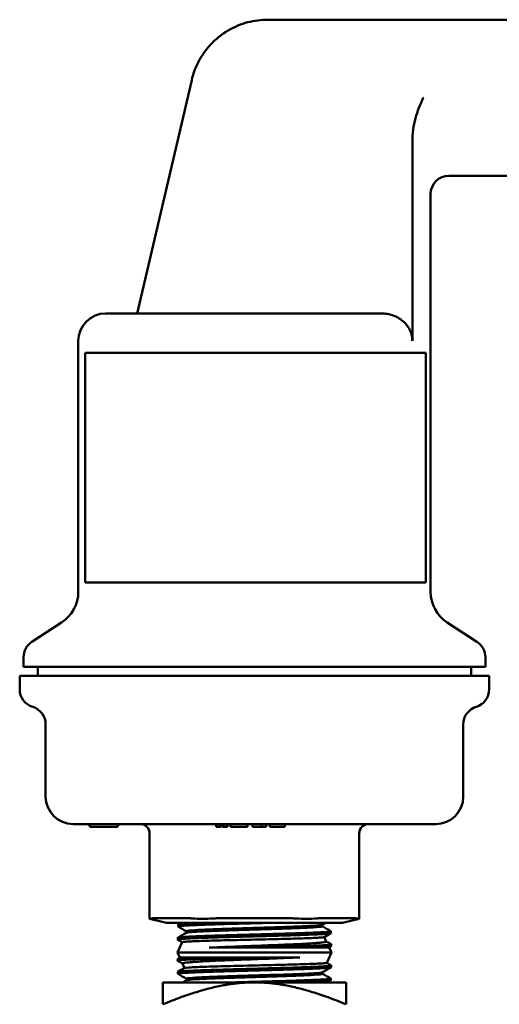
# Model space of a CAD drawing. Header units: inches. Extents: x 1 to 203, y 4 to 128.
# Tile 33 of 47: x 93.24 to 95.86, y 104.67 to 110.03. Entities that reach past the tile are written whole.
import ezdxf

# ---------------------------------------------------------------- set-up
doc = ezdxf.new("R2010")
doc.units = ezdxf.units.IN
doc.header["$LTSCALE"] = 6
doc.header["$MEASUREMENT"] = 0
doc.layers.add('Visible (ANSI)', color=7, linetype='Continuous', lineweight=50)

msp = doc.modelspace()

# ---------------------------------------------------------------- linework, layer by layer
at = {"layer": 'Visible (ANSI)'}
for p, q in [((95.9133, 110.0337), (94.5956, 110.0337)), ((94.1815, 109.7047), (93.8833, 108.4337)), ((94.1815, 109.7047), (94.1818, 109.7058)), ((95.384, 108.2837), (95.384, 109.3733)), ((95.9133, 109.1837), (95.5833, 109.1837)), ((95.4833, 106.9173), (95.4833, 109.0837)), ((93.7133, 108.4337), (95.2128, 108.4337)), ((93.5633, 106.9173), (93.5633, 108.2837)), ((93.6013, 108.2183), (93.6013, 106.9673)), ((95.4577, 108.2183), (93.6013, 108.2183)), ((95.4577, 106.9673), (95.4577, 108.2183)), ((95.4577, 106.9673), (93.6013, 106.9673)), ((93.4722, 106.7496), (93.3103, 106.6444)), ((95.5743, 106.7496), (95.7362, 106.6444)), ((93.2648, 106.5087), (93.2648, 106.5606)), ((95.7818, 106.5087), (95.7818, 106.5606)), ((93.2648, 106.5087), (95.7818, 106.5087)), ((93.3419, 106.4587), (93.3419, 106.5087)), ((95.7046, 106.4587), (95.7046, 106.5087)), ((95.8028, 106.4587), (93.2438, 106.4587)), ((93.2438, 106.386), (93.2438, 106.4587)), ((95.8028, 106.386), (95.8028, 106.4587)), ((93.3853, 105.8017), (93.3853, 106.1947)), ((95.6613, 105.8017), (95.6613, 106.1947)), ((95.5113, 105.6517), (93.5353, 105.6517)), ((93.777, 105.6367), (93.627, 105.6367)), ((94.3145, 105.6517), (94.3145, 105.6367)), ((94.3196, 105.6367), (94.3145, 105.6367)), ((94.3196, 105.6517), (94.3196, 105.6367)), ((94.3368, 105.6367), (94.3196, 105.6367)), ((94.3368, 105.6517), (94.3368, 105.6367)), ((94.3419, 105.6367), (94.3368, 105.6367)), ((94.3419, 105.6517), (94.3419, 105.6367)), ((94.3499, 105.6517), (94.3499, 105.6367)), ((94.3549, 105.6367), (94.3499, 105.6367)), ((94.3549, 105.6517), (94.3549, 105.6367)), ((94.3722, 105.6367), (94.3549, 105.6367)), ((94.3722, 105.6517), (94.3722, 105.6367)), ((94.3772, 105.6367), (94.3722, 105.6367)), ((94.3772, 105.6517), (94.3772, 105.6367)), ((94.3928, 105.6517), (94.3928, 105.6367)), ((94.4847, 105.6367), (94.3928, 105.6367)), ((94.4847, 105.6517), (94.4847, 105.6367)), ((94.5128, 105.6517), (94.5128, 105.6367)), ((94.5625, 105.6367), (94.5128, 105.6367)), ((94.5625, 105.6517), (94.5625, 105.6367)), ((94.5866, 105.6367), (94.5625, 105.6367)), ((94.5866, 105.6517), (94.5866, 105.6367)), ((94.6071, 105.6517), (94.6071, 105.6367)), ((94.6896, 105.6367), (94.6071, 105.6367)), ((94.6896, 105.6517), (94.6896, 105.6367)), ((93.952, 105.6017), (93.952, 105.136)), ((95.0945, 105.6017), (95.0945, 105.136)), ((94.0438, 105.1147), (93.952, 105.136)), ((94.1644, 105.1388), (93.9788, 105.1388)), ((94.7089, 105.1388), (94.3376, 105.1388)), ((95.0677, 105.1388), (94.8821, 105.1388)), ((95.0027, 105.1147), (95.0945, 105.136)), ((94.0624, 105.1147), (94.0438, 105.1147)), ((94.0624, 105.1147), (94.2368, 105.1147)), ((94.1074, 105.104), (94.1071, 105.094)), ((94.3488, 105.1147), (94.2368, 105.1147)), ((94.3488, 105.1147), (94.6977, 105.1147)), ((94.8097, 105.1147), (94.6977, 105.1147)), ((94.8097, 105.1147), (94.9841, 105.1147)), ((94.8938, 105.0951), (94.8938, 105.1037)), ((95.0027, 105.1147), (94.9841, 105.1147)), ((94.1052, 105.0326), (94.1049, 105.0225)), ((94.1516, 105.0597), (94.1516, 105.0683)), ((94.9038, 105.0368), (94.9151, 105.0126)), ((94.9402, 105.0683), (94.9405, 105.0583)), ((94.1294, 105.0084), (94.1033, 104.9522)), ((94.2766, 104.9787), (94.9284, 104.9787)), ((94.9426, 104.9904), (94.8775, 104.9904)), ((94.9321, 104.9804), (94.9301, 104.9793)), ((94.9305, 104.9795), (94.9433, 104.9522)), ((94.934, 104.9818), (94.9426, 104.9904)), ((94.9424, 104.9969), (94.9426, 104.9904)), ((94.1033, 104.9522), (94.9433, 104.9522)), ((94.116, 104.9249), (94.1033, 104.9522)), ((94.1125, 104.9226), (94.1039, 104.914)), ((94.1039, 104.914), (94.169, 104.914)), ((94.1041, 104.9076), (94.1039, 104.914)), ((94.1144, 104.924), (94.1164, 104.9251)), ((94.7699, 104.9257), (94.1181, 104.9257)), ((94.9171, 104.8961), (94.9433, 104.9522)), ((94.1427, 104.8676), (94.1314, 104.8918)), ((94.9413, 104.8719), (94.9416, 104.8819)), ((94.1063, 104.8361), (94.106, 104.8462)), ((94.1527, 104.8094), (94.1527, 104.8007)), ((94.8949, 104.8448), (94.8949, 104.8361)), ((94.9391, 104.8004), (94.9394, 104.8105)), ((94.0233, 104.6701), (94.0233, 104.7897)), ((94.0233, 104.7897), (94.5233, 104.7897)), ((94.5233, 104.7897), (95.0233, 104.7897)), ((95.0233, 104.6701), (95.0233, 104.7897))]:
    msp.add_line(p, q, dxfattribs=at)
for centre, radius, start, end in [((95.5833, 109.0837), 0.1, 90, 180), ((93.7133, 108.2837), 0.15, 90, 180), ((93.3633, 106.9173), 0.2, 303, 0), ((95.6833, 106.9173), 0.2, 180, 237), ((93.3648, 106.5606), 0.1, 123, 180), ((95.6818, 106.5606), 0.1, 0, 57), ((93.3438, 106.386), 0.1, 180, 252.9923), ((95.7028, 106.386), 0.1, 287.0077, 0), ((93.2853, 106.1947), 0.1, 0, 72.9923), ((95.7613, 106.1947), 0.1, 107.0077, 180), ((93.5353, 105.8017), 0.15, 180, 270), ((95.5113, 105.8017), 0.15, 270, 0), ((93.612, 105.6367), 0.015, 0, 90), ((93.792, 105.6367), 0.015, 90, 180), ((93.902, 105.6017), 0.05, 0, 90), ((95.1445, 105.6017), 0.05, 90, 180)]:
    msp.add_arc(centre, radius, start, end, dxfattribs=at)
for centre, major_axis, ratio, start_param, end_param in [((94.152, 105.0852), (0.1999, -0.0472), 0.127017, 2.647969, 2.842117), ((94.3376, 105.0852), (0.1999, -0.0472), 0.127017, 2.453822, 2.647969), ((94.3376, 105.0852), (0.2, 0), 0.267949, 1.570796, 1.764944), ((94.7089, 105.0852), (0.2, 0), 0.267949, 1.376649, 1.570796), ((94.7089, 105.0852), (0.1999, 0.0472), 0.127017, 0.493623, 0.687771), ((94.8945, 105.0852), (0.1999, 0.0472), 0.127017, 0.299476, 0.493623)]:
    msp.add_ellipse(centre, major_axis=major_axis, ratio=ratio, start_param=start_param, end_param=end_param, dxfattribs=at)
for points, knots in [([(94.5956, 110.0337), (94.5593, 110.0337), (94.5228, 110.0291), (94.4506, 110.01), (94.415, 109.9955), (94.3596, 109.963), (94.339, 109.9485), (94.3011, 109.9161), (94.2833, 109.8982), (94.2464, 109.8531), (94.2279, 109.8249), (94.1996, 109.7661), (94.189, 109.7366), (94.1818, 109.7058)], [-0.00022536, -0.00022536, -0.00022536, -0.00022536, 0.00437668, 0.00437668, 0.00904855, 0.00904855, 0.01194425, 0.01194425, 0.01466753, 0.01466753, 0.01808975, 0.01808975, 0.02099751, 0.02099751, 0.02099751, 0.02099751]), ([(95.4441, 109.6087), (95.444, 109.6085), (95.4439, 109.6083), (95.4263, 109.5718), (95.4118, 109.5351), (95.3904, 109.4563), (95.384, 109.4148), (95.384, 109.3733)], [-0.0016276, -0.0016276, -0.0016276, -0.0016276, 0, 0, 0.3072497, 0.3072497, 0.6277631, 0.6277631, 0.6277631, 0.6277631]), ([(95.2128, 108.4337), (95.2241, 108.4337), (95.2364, 108.4327), (95.2605, 108.4284), (95.2724, 108.425), (95.2924, 108.4173), (95.3025, 108.4125), (95.3215, 108.4008), (95.3304, 108.394), (95.3447, 108.3806), (95.3516, 108.3729), (95.3636, 108.3562), (95.3686, 108.3473), (95.376, 108.3305), (95.3791, 108.3213), (95.3831, 108.3023), (95.384, 108.2926), (95.384, 108.2837)], [1.8628911, 1.8628911, 1.8628911, 1.8628911, 1.9486429, 1.9486429, 2.0343946, 2.0343946, 2.1121873, 2.1121873, 2.18998, 2.18998, 2.2616726, 2.2616726, 2.3333652, 2.3333652, 2.4011196, 2.4011196, 2.4688739, 2.4688739, 2.4688739, 2.4688739]), ([(94.299, 105.1378), (94.2771, 105.1367), (94.256, 105.136), (94.2193, 105.136), (94.2017, 105.1367), (94.187, 105.1378)], [0.6079968, 0.6079968, 0.6079968, 0.6079968, 0.7693159, 0.7693159, 0.9306349, 0.9306349, 0.9306349, 0.9306349]), ([(94.8595, 105.1378), (94.8448, 105.1367), (94.8272, 105.136), (94.7905, 105.136), (94.7694, 105.1367), (94.7475, 105.1378)], [0.6079968, 0.6079968, 0.6079968, 0.6079968, 0.7693159, 0.7693159, 0.9306349, 0.9306349, 0.9306349, 0.9306349]), ([(94.6276, 105.1147), (94.6175, 105.1144), (94.6073, 105.1141), (94.5753, 105.1133), (94.5534, 105.1127), (94.5109, 105.1115), (94.4905, 105.1109), (94.4542, 105.1099), (94.4383, 105.1095), (94.4013, 105.1084), (94.3804, 105.1079), (94.3418, 105.1067), (94.324, 105.1062), (94.2927, 105.1052), (94.2789, 105.1047), (94.2487, 105.1036), (94.2328, 105.1031), (94.2051, 105.102), (94.1932, 105.1014), (94.1721, 105.1004), (94.1628, 105.0999), (94.1445, 105.0989), (94.136, 105.0983), (94.1231, 105.0972), (94.1183, 105.0967), (94.1112, 105.0956), (94.1088, 105.0951), (94.107, 105.0942), (94.1069, 105.0938), (94.1076, 105.0934)], [30.202355, 30.202355, 30.202355, 30.202355, 30.282086, 30.282086, 30.450175, 30.450175, 30.606056, 30.606056, 30.729522, 30.729522, 30.897347, 30.897347, 31.049554, 31.049554, 31.177605, 31.177605, 31.342646, 31.342646, 31.487714, 31.487714, 31.623565, 31.623565, 31.78879, 31.78879, 31.930603, 31.930603, 32.074428, 32.074428, 32.183676, 32.183676, 32.183676, 32.183676]), ([(94.8933, 105.1034), (94.8929, 105.1032), (94.8925, 105.103), (94.8864, 105.1012), (94.8699, 105.0996), (94.8173, 105.0964), (94.7812, 105.0948), (94.6961, 105.0916), (94.647, 105.09), (94.5443, 105.0868), (94.4908, 105.0852), (94.3887, 105.082), (94.3401, 105.0804), (94.2567, 105.0771), (94.2218, 105.0755), (94.1717, 105.0723), (94.1565, 105.0707), (94.1519, 105.0688), (94.1516, 105.0686), (94.1516, 105.0683)], [0.725644, 0.725644, 0.725644, 0.725644, 0.7265625, 0.7265625, 0.734375, 0.734375, 0.7421875, 0.7421875, 0.75, 0.75, 0.7578125, 0.7578125, 0.765625, 0.765625, 0.7734375, 0.7734375, 0.78125, 0.78125, 0.78261543, 0.78261543, 0.78261543, 0.78261543]), ([(94.8938, 105.0951), (94.8938, 105.0947), (94.8931, 105.0943), (94.8864, 105.0923), (94.8699, 105.0907), (94.8173, 105.0875), (94.7812, 105.0859), (94.6961, 105.0827), (94.647, 105.0811), (94.5443, 105.0778), (94.4908, 105.0762), (94.3887, 105.073), (94.3401, 105.0714), (94.2567, 105.0682), (94.2218, 105.0666), (94.1717, 105.0634), (94.1565, 105.0618), (94.1524, 105.0601), (94.1523, 105.06), (94.1521, 105.06)], [0.72466625, 0.72466625, 0.72466625, 0.72466625, 0.7265625, 0.7265625, 0.734375, 0.734375, 0.7421875, 0.7421875, 0.75, 0.75, 0.7578125, 0.7578125, 0.765625, 0.765625, 0.7734375, 0.7734375, 0.78125, 0.78125, 0.78164449, 0.78164449, 0.78164449, 0.78164449]), ([(94.9405, 105.0583), (94.9405, 105.0581), (94.9403, 105.0579), (94.939, 105.0571), (94.9366, 105.0566), (94.9311, 105.0558), (94.9288, 105.0555), (94.9208, 105.0547), (94.9141, 105.0542), (94.8998, 105.0532), (94.8928, 105.0528), (94.8789, 105.052), (94.8723, 105.0516), (94.8528, 105.0507), (94.8391, 105.0501), (94.8114, 105.0491), (94.7978, 105.0486), (94.7682, 105.0475), (94.7522, 105.047), (94.7267, 105.0462), (94.7177, 105.0459), (94.6904, 105.0451), (94.6716, 105.0445), (94.6374, 105.0436), (94.6223, 105.0431), (94.5949, 105.0424), (94.5827, 105.042), (94.549, 105.0411), (94.5273, 105.0405), (94.4874, 105.0394), (94.4691, 105.0389), (94.4318, 105.0379), (94.4128, 105.0374), (94.3845, 105.0366), (94.3748, 105.0363), (94.3466, 105.0355), (94.3284, 105.0349), (94.2975, 105.0339), (94.2845, 105.0335), (94.2621, 105.0327), (94.2526, 105.0324), (94.2273, 105.0315), (94.2123, 105.0309), (94.187, 105.0298), (94.1764, 105.0293), (94.1566, 105.0283), (94.1475, 105.0277), (94.1356, 105.0269), (94.1319, 105.0267), (94.1218, 105.0258), (94.1165, 105.0253), (94.1096, 105.0243), (94.1075, 105.0239), (94.1052, 105.0231), (94.1048, 105.0228), (94.1049, 105.0223), (94.1051, 105.0221), (94.1053, 105.022)], [35.463463, 35.463463, 35.463463, 35.463463, 35.518565, 35.518565, 35.665906, 35.665906, 35.743861, 35.743861, 35.898446, 35.898446, 36.017862, 36.017862, 36.111732, 36.111732, 36.276645, 36.276645, 36.416932, 36.416932, 36.564907, 36.564907, 36.643032, 36.643032, 36.797411, 36.797411, 36.916796, 36.916796, 37.01076, 37.01076, 37.175728, 37.175728, 37.315744, 37.315744, 37.46446, 37.46446, 37.5428, 37.5428, 37.696907, 37.696907, 37.816266, 37.816266, 37.910309, 37.910309, 38.075607, 38.075607, 38.215669, 38.215669, 38.364259, 38.364259, 38.44246, 38.44246, 38.596818, 38.596818, 38.716105, 38.716105, 38.810346, 38.810346, 38.85087, 38.85087, 38.85087, 38.85087]), ([(94.1294, 105.0084), (94.1295, 105.0085), (94.1297, 105.0087), (94.1317, 105.0094), (94.1361, 105.0101), (94.1494, 105.0113), (94.158, 105.0118), (94.18, 105.013), (94.1938, 105.0136), (94.2249, 105.0148), (94.242, 105.0154), (94.2804, 105.0166), (94.302, 105.0172), (94.346, 105.0184), (94.3681, 105.019), (94.4396, 105.0207), (94.491, 105.0219), (94.5935, 105.0243), (94.6435, 105.0256), (94.7352, 105.028), (94.776, 105.0292), (94.8258, 105.031), (94.8403, 105.0315), (94.8649, 105.0327), (94.875, 105.0333), (94.8909, 105.0345), (94.8967, 105.0351), (94.9018, 105.0359), (94.9029, 105.0362), (94.9034, 105.0365)], [-4.95597, -4.95597, -4.95597, -4.95597, -4.90693, -4.90693, -4.705294, -4.705294, -4.521697, -4.521697, -4.32375, -4.32375, -4.135391, -4.135391, -3.935597, -3.935597, -3.752493, -3.752493, -3.364245, -3.364245, -2.97656, -2.97656, -2.589631, -2.589631, -2.400719, -2.400719, -2.216088, -2.216088, -2.029132, -2.029132, -1.936532, -1.936532, -1.936532, -1.936532]), ([(94.9151, 105.0126), (94.9154, 105.0118), (94.9142, 105.0111), (94.9081, 105.0093), (94.9025, 105.0084), (94.8862, 105.0064), (94.8751, 105.0053), (94.8367, 105.0024), (94.8041, 105.0005), (94.7266, 104.9967), (94.6828, 104.9948), (94.6109, 104.992), (94.5854, 104.991), (94.5357, 104.9891), (94.5116, 104.9882), (94.4494, 104.9858), (94.4118, 104.9844), (94.3406, 104.9815), (94.3072, 104.9801), (94.2766, 104.9787)], [-2.260228, -2.260228, -2.260228, -2.260228, -2.104627, -2.104627, -1.917409, -1.917409, -1.71191, -1.71191, -1.33389, -1.33389, -0.959231, -0.959231, -0.762587, -0.762587, -0.579073, -0.579073, -0.28867, -0.28867, -0.000001, -0.000001, -0.000001, -0.000001]), ([(94.2766, 104.9787), (94.2999, 104.9792), (94.3251, 104.9797), (94.3789, 104.9808), (94.4073, 104.9813), (94.4898, 104.9827), (94.5449, 104.9837), (94.6255, 104.9851), (94.6517, 104.9855), (94.6976, 104.9864), (94.7175, 104.9868), (94.7644, 104.9877), (94.7903, 104.9882), (94.8379, 104.9893), (94.8593, 104.9899), (94.8775, 104.9904)], [0.000001, 0.000001, 0.000001, 0.000001, 0.225761, 0.225761, 0.455061, 0.455061, 0.870145, 0.870145, 1.075182, 1.075182, 1.241757, 1.241757, 1.485439, 1.485439, 1.735936, 1.735936, 1.735936, 1.735936]), ([(94.1314, 104.8918), (94.1311, 104.8926), (94.1323, 104.8934), (94.1384, 104.8951), (94.144, 104.8961), (94.1603, 104.8981), (94.1714, 104.8991), (94.2098, 104.902), (94.2424, 104.9039), (94.3199, 104.9077), (94.3637, 104.9096), (94.4356, 104.9124), (94.4611, 104.9134), (94.5108, 104.9153), (94.5349, 104.9162), (94.5971, 104.9186), (94.6347, 104.92), (94.7059, 104.9229), (94.7393, 104.9243), (94.7699, 104.9257)], [-2.260228, -2.260228, -2.260228, -2.260228, -2.104627, -2.104627, -1.917409, -1.917409, -1.71191, -1.71191, -1.33389, -1.33389, -0.959231, -0.959231, -0.762587, -0.762587, -0.579073, -0.579073, -0.28867, -0.28867, -0.000001, -0.000001, -0.000001, -0.000001]), ([(94.7699, 104.9257), (94.7466, 104.9252), (94.7214, 104.9247), (94.6676, 104.9237), (94.6392, 104.9231), (94.5567, 104.9217), (94.5016, 104.9207), (94.421, 104.9194), (94.3948, 104.9189), (94.3489, 104.9181), (94.329, 104.9177), (94.2821, 104.9168), (94.2562, 104.9162), (94.2086, 104.9151), (94.1872, 104.9145), (94.169, 104.914)], [0.000001, 0.000001, 0.000001, 0.000001, 0.225761, 0.225761, 0.455061, 0.455061, 0.870145, 0.870145, 1.075182, 1.075182, 1.241757, 1.241757, 1.485439, 1.485439, 1.735936, 1.735936, 1.735936, 1.735936]), ([(94.106, 104.8462), (94.106, 104.8464), (94.1062, 104.8466), (94.1077, 104.8473), (94.1099, 104.8478), (94.1174, 104.8489), (94.1232, 104.8495), (94.1372, 104.8506), (94.145, 104.8511), (94.1622, 104.8522), (94.1715, 104.8527), (94.194, 104.8537), (94.2078, 104.8543), (94.2357, 104.8554), (94.2495, 104.8559), (94.2788, 104.8569), (94.2943, 104.8574), (94.329, 104.8585), (94.3484, 104.8591), (94.3858, 104.8602), (94.4036, 104.8607), (94.4398, 104.8617), (94.4582, 104.8623), (94.4985, 104.8634), (94.5205, 104.8639), (94.5616, 104.8651), (94.5807, 104.8656), (94.6168, 104.8666), (94.6337, 104.8671), (94.6709, 104.8681), (94.691, 104.8687), (94.7266, 104.8698), (94.7424, 104.8703), (94.7744, 104.8713), (94.7905, 104.8719), (94.8138, 104.8728), (94.8217, 104.8731), (94.8423, 104.8739), (94.8543, 104.8744), (94.8744, 104.8753), (94.8827, 104.8758), (94.896, 104.8765), (94.9013, 104.8769), (94.9149, 104.8778), (94.922, 104.8783), (94.9323, 104.8794), (94.9358, 104.8799), (94.9407, 104.881), (94.9418, 104.8815), (94.9415, 104.8822), (94.9414, 104.8823), (94.9412, 104.8824)], [35.463863, 35.463863, 35.463863, 35.463863, 35.523452, 35.523452, 35.663977, 35.663977, 35.831866, 35.831866, 35.978876, 35.978876, 36.113732, 36.113732, 36.278552, 36.278552, 36.420578, 36.420578, 36.563862, 36.563862, 36.728558, 36.728558, 36.871068, 36.871068, 37.013098, 37.013098, 37.180603, 37.180603, 37.327057, 37.327057, 37.459927, 37.459927, 37.625008, 37.625008, 37.763645, 37.763645, 37.91965, 37.91965, 38.004355, 38.004355, 38.149649, 38.149649, 38.269979, 38.269979, 38.361372, 38.361372, 38.526168, 38.526168, 38.66583, 38.66583, 38.815567, 38.815567, 38.851737, 38.851737, 38.851737, 38.851737]), ([(94.9171, 104.8961), (94.917, 104.8959), (94.9168, 104.8958), (94.9148, 104.895), (94.9104, 104.8944), (94.8971, 104.8932), (94.8885, 104.8926), (94.8665, 104.8914), (94.8527, 104.8908), (94.8216, 104.8896), (94.8045, 104.8891), (94.7661, 104.8879), (94.7445, 104.8872), (94.7005, 104.886), (94.6784, 104.8855), (94.6069, 104.8837), (94.5555, 104.8825), (94.453, 104.8801), (94.403, 104.8789), (94.3113, 104.8765), (94.2705, 104.8752), (94.2207, 104.8735), (94.2062, 104.8729), (94.1816, 104.8717), (94.1715, 104.8711), (94.1556, 104.8699), (94.1498, 104.8694), (94.1447, 104.8685), (94.1436, 104.8682), (94.1431, 104.8679)], [-4.95597, -4.95597, -4.95597, -4.95597, -4.90693, -4.90693, -4.705294, -4.705294, -4.521697, -4.521697, -4.32375, -4.32375, -4.135391, -4.135391, -3.935597, -3.935597, -3.752493, -3.752493, -3.364245, -3.364245, -2.97656, -2.97656, -2.589631, -2.589631, -2.400719, -2.400719, -2.216088, -2.216088, -2.029132, -2.029132, -1.936532, -1.936532, -1.936532, -1.936532]), ([(94.1527, 104.8094), (94.1527, 104.8098), (94.1534, 104.8102), (94.1601, 104.8121), (94.1766, 104.8138), (94.2292, 104.817), (94.2653, 104.8186), (94.3504, 104.8218), (94.3995, 104.8234), (94.5022, 104.8266), (94.5557, 104.8282), (94.6578, 104.8314), (94.7064, 104.833), (94.7898, 104.8362), (94.8247, 104.8378), (94.8748, 104.841), (94.89, 104.8426), (94.8941, 104.8443), (94.8942, 104.8444), (94.8944, 104.8445)], [0.72466625, 0.72466625, 0.72466625, 0.72466625, 0.7265625, 0.7265625, 0.734375, 0.734375, 0.7421875, 0.7421875, 0.75, 0.75, 0.7578125, 0.7578125, 0.765625, 0.765625, 0.7734375, 0.7734375, 0.78125, 0.78125, 0.78164449, 0.78164449, 0.78164449, 0.78164449]), ([(94.1532, 104.801), (94.1536, 104.8012), (94.154, 104.8014), (94.1601, 104.8032), (94.1766, 104.8048), (94.2292, 104.808), (94.2653, 104.8096), (94.3504, 104.8128), (94.3995, 104.8144), (94.5022, 104.8177), (94.5557, 104.8193), (94.6578, 104.8225), (94.7064, 104.8241), (94.7898, 104.8273), (94.8247, 104.8289), (94.8748, 104.8321), (94.89, 104.8337), (94.8946, 104.8356), (94.8949, 104.8359), (94.8949, 104.8361)], [0.725644, 0.725644, 0.725644, 0.725644, 0.7265625, 0.7265625, 0.734375, 0.734375, 0.7421875, 0.7421875, 0.75, 0.75, 0.7578125, 0.7578125, 0.765625, 0.765625, 0.7734375, 0.7734375, 0.78125, 0.78125, 0.78261543, 0.78261543, 0.78261543, 0.78261543]), ([(94.4189, 104.7897), (94.4288, 104.79), (94.4387, 104.7903), (94.4583, 104.7908), (94.4679, 104.7911), (94.4984, 104.7919), (94.5194, 104.7925), (94.5559, 104.7935), (94.5715, 104.7939), (94.5991, 104.7947), (94.6113, 104.795), (94.6327, 104.7956), (94.6421, 104.7959), (94.6713, 104.7967), (94.6907, 104.7973), (94.7234, 104.7983), (94.737, 104.7987), (94.7604, 104.7995), (94.7705, 104.7998), (94.7879, 104.8004), (94.7953, 104.8007), (94.8181, 104.8015), (94.8326, 104.8021), (94.8557, 104.8031), (94.8649, 104.8035), (94.88, 104.8043), (94.8863, 104.8047), (94.8965, 104.8053), (94.9007, 104.8055), (94.913, 104.8063), (94.9199, 104.8069), (94.9294, 104.8079), (94.9325, 104.8083), (94.9367, 104.8091), (94.938, 104.8095), (94.9392, 104.8101), (94.9395, 104.8103), (94.9393, 104.8107), (94.9392, 104.8109), (94.9389, 104.811)], [30.20246, 30.20246, 30.20246, 30.20246, 30.280185, 30.280185, 30.354396, 30.354396, 30.514264, 30.514264, 30.633451, 30.633451, 30.727967, 30.727967, 30.802117, 30.802117, 30.962104, 30.962104, 31.081257, 31.081257, 31.17588, 31.17588, 31.249964, 31.249964, 31.410078, 31.410078, 31.529196, 31.529196, 31.623928, 31.623928, 31.697946, 31.697946, 31.858186, 31.858186, 31.977269, 31.977269, 32.072112, 32.072112, 32.146064, 32.146064, 32.183629, 32.183629, 32.183629, 32.183629])]:
    msp.add_open_spline(points, degree=3, knots=knots, dxfattribs=at)
for points in [[(93.9628, 105.1378), (93.9555, 105.1367), (93.952, 105.136), (93.952, 105.136)], [(95.0945, 105.136), (95.0945, 105.136), (95.091, 105.1367), (95.0837, 105.1378)], [(94.1074, 105.104), (94.1075, 105.1045), (94.1088, 105.1051), (94.1116, 105.1056)], [(94.1516, 105.068), (94.1369, 105.0765), (94.1222, 105.085), (94.1076, 105.0934)], [(94.1081, 105.1046), (94.1139, 105.108), (94.1197, 105.1114), (94.1255, 105.1147)], [(94.1116, 105.1056), (94.1199, 105.1072), (94.1407, 105.1088), (94.1721, 105.1104)], [(94.1721, 105.1104), (94.2002, 105.1119), (94.2367, 105.1133), (94.279, 105.1147)], [(94.9129, 105.1147), (94.9063, 105.1109), (94.8998, 105.1072), (94.8933, 105.1034)], [(94.8938, 105.0954), (94.9091, 105.0865), (94.9244, 105.0777), (94.9397, 105.0688)], [(94.1052, 105.0326), (94.1052, 105.0329), (94.1056, 105.0331), (94.1064, 105.0334)], [(94.1293, 105.0081), (94.1213, 105.0128), (94.1133, 105.0174), (94.1053, 105.022)], [(94.1057, 105.0331), (94.1212, 105.0421), (94.1367, 105.051), (94.1521, 105.06)], [(94.1064, 105.0334), (94.1107, 105.035), (94.1278, 105.0366), (94.1559, 105.0382)], [(94.1559, 105.0382), (94.1841, 105.0398), (94.2234, 105.0414), (94.2703, 105.043)], [(94.2703, 105.043), (94.3173, 105.0446), (94.3718, 105.0462), (94.4293, 105.0478)], [(94.4293, 105.0478), (94.4867, 105.0495), (94.5469, 105.0511), (94.6047, 105.0527)], [(94.6047, 105.0527), (94.6625, 105.0543), (94.7177, 105.0559), (94.7656, 105.0575)], [(94.7656, 105.0575), (94.8135, 105.0591), (94.854, 105.0607), (94.8836, 105.0623)], [(94.8836, 105.0623), (94.9132, 105.0639), (94.9319, 105.0655), (94.938, 105.0671)], [(94.94, 105.0577), (94.9278, 105.0507), (94.9156, 105.0436), (94.9034, 105.0365)], [(94.938, 105.0671), (94.9401, 105.0677), (94.9407, 105.0682), (94.9397, 105.0688)], [(94.8775, 104.9904), (94.9068, 104.9919), (94.927, 104.9934), (94.9363, 104.9949)], [(94.9149, 105.013), (94.9239, 105.0078), (94.9329, 105.0026), (94.9419, 104.9974)], [(94.934, 104.9818), (94.933, 104.9808), (94.9311, 104.9798), (94.9284, 104.9787)], [(94.9284, 104.9787), (94.9292, 104.9789), (94.9298, 104.9791), (94.9301, 104.9793)], [(94.9363, 104.9949), (94.9415, 104.9957), (94.9433, 104.9966), (94.9419, 104.9974)], [(94.169, 104.914), (94.1397, 104.9125), (94.1195, 104.911), (94.1102, 104.9095)], [(94.1125, 104.9227), (94.1135, 104.9237), (94.1154, 104.9247), (94.1181, 104.9257)], [(94.1181, 104.9257), (94.1173, 104.9255), (94.1167, 104.9253), (94.1164, 104.9251)], [(94.1102, 104.9095), (94.105, 104.9087), (94.1032, 104.9079), (94.1046, 104.907)], [(94.1316, 104.8914), (94.1226, 104.8966), (94.1136, 104.9018), (94.1046, 104.907)], [(94.1065, 104.8467), (94.1187, 104.8538), (94.1309, 104.8608), (94.1431, 104.8679)], [(94.7762, 104.8614), (94.7292, 104.8598), (94.6747, 104.8582), (94.6172, 104.8566)], [(94.8906, 104.8662), (94.8624, 104.8646), (94.8231, 104.863), (94.7762, 104.8614)], [(94.9401, 104.871), (94.9358, 104.8694), (94.9187, 104.8678), (94.8906, 104.8662)], [(94.9408, 104.8713), (94.9253, 104.8624), (94.9098, 104.8534), (94.8944, 104.8445)], [(94.9172, 104.8963), (94.9252, 104.8917), (94.9332, 104.887), (94.9412, 104.8824)], [(94.9413, 104.8719), (94.9413, 104.8716), (94.9409, 104.8713), (94.9401, 104.871)], [(94.1085, 104.8373), (94.1064, 104.8368), (94.1058, 104.8362), (94.1068, 104.8356)], [(94.1527, 104.8091), (94.1374, 104.8179), (94.1221, 104.8268), (94.1068, 104.8356)], [(94.1629, 104.8421), (94.1333, 104.8405), (94.1146, 104.8389), (94.1085, 104.8373)], [(94.2809, 104.847), (94.233, 104.8454), (94.1925, 104.8437), (94.1629, 104.8421)], [(94.4418, 104.8518), (94.384, 104.8502), (94.3288, 104.8486), (94.2809, 104.847)], [(94.6172, 104.8566), (94.5598, 104.855), (94.4996, 104.8534), (94.4418, 104.8518)], [(94.8949, 104.8364), (94.9096, 104.828), (94.9243, 104.8195), (94.9389, 104.811)], [(94.1336, 104.7897), (94.1402, 104.7935), (94.1467, 104.7973), (94.1532, 104.801)], [(94.8744, 104.794), (94.8463, 104.7926), (94.8098, 104.7911), (94.7675, 104.7897)], [(94.9349, 104.7988), (94.9266, 104.7972), (94.9058, 104.7956), (94.8744, 104.794)], [(94.9384, 104.7998), (94.9326, 104.7964), (94.9268, 104.7931), (94.921, 104.7897)], [(94.9391, 104.8004), (94.939, 104.7999), (94.9377, 104.7994), (94.9349, 104.7988)]]:
    msp.add_open_spline(points, degree=3, dxfattribs=at)
for points, weights in [([(94.0233, 104.6701), (94.3161, 104.7897), (94.5233, 104.7897)], [3.12332785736, 3.77019023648, 3.77019023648]), ([(94.5233, 104.7897), (94.7304, 104.7897), (95.0233, 104.6701)], [3.77019023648, 3.77019023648, 3.12332785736])]:
    msp.add_rational_spline(points, weights, degree=2, dxfattribs=at)

doc.saveas('drawing.dxf')
